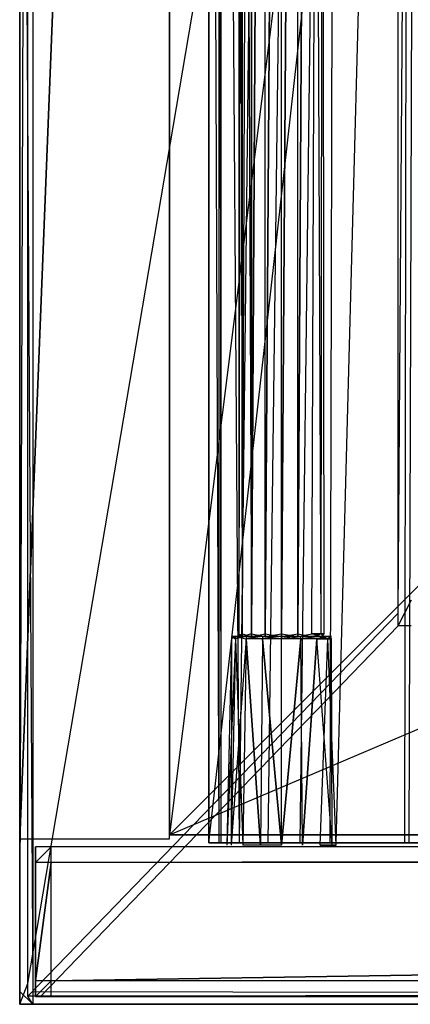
# Model space of a CAD drawing. Extents: x -1 to 0, y -0.5 to 0.
# Tile 1 of 19: x -1 to -0.95, y -0.5 to -0.38. Entities that reach past the tile are written whole.
import ezdxf

# ---------------------------------------------------------------- set-up
doc = ezdxf.new("R2010")
doc.units = 0
for name, color, linetype in [('L0_FRONT_LEGATO_S2S2_X_3400__Y_', 7, 'CONTINUOUS'), ('L10_KORPUS_LEGATO_BO_X_9620__Y_', 7, 'CONTINUOUS'), ('L12_KORPUS_LEGATO_3_N_B10700___', 7, 'CONTINUOUS'), ('L17_PLATTE_LEGATO_N_B10700__0__', 7, 'CONTINUOUS'), ('L1_DRAWERBOX_LEGATO_REL_7_X_139', 7, 'CONTINUOUS'), ('L3_DRAWERBOX_LEGATO_REL_5_X_365', 7, 'CONTINUOUS'), ('L9_KORPUS_LEGATO_SE_X_190__Y_47', 7, 'CONTINUOUS')]:
    doc.layers.add(name, color=color, linetype=linetype)

msp = doc.modelspace()

# ---------------------------------------------------------------- linework, layer by layer
at = {"layer": 'L0_FRONT_LEGATO_S2S2_X_3400__Y_', "color": 8}
for points, invisible_edges in [([(-0.998, -0.482, 0.34), (-0.996, -0.48, 0.34), (-0.998, -0.48, 0.34), (-0.998, -0.482, 0.34)], 13), ([(-0.996, -0.48, 0.34), (-0.998, -0.482, 0.34), (-0.996, -0.482, 0.34), (-0.996, -0.48, 0.34)], 14), ([(-0.996, -0.48), (-0.998, -0.482), (-0.998, -0.48), (-0.996, -0.48)], 13), ([(-0.998, -0.482), (-0.996, -0.48), (-0.996, -0.482), (-0.998, -0.482)], 14), ([(-0.998, -0.482, 0.34), (-0.998, -0.48, 0.338), (-0.998, -0.482, 0.338), (-0.998, -0.482, 0.34)], 13), ([(-0.998, -0.48, 0.338), (-0.998, -0.482, 0.34), (-0.998, -0.48, 0.34), (-0.998, -0.48, 0.338)], 14), ([(-0.998, -0.482, 0.338), (-0.998, -0.48, 0.002), (-0.998, -0.482, 0.002), (-0.998, -0.482, 0.338)], 13), ([(-0.998, -0.48, 0.002), (-0.998, -0.482, 0.338), (-0.998, -0.48, 0.338), (-0.998, -0.48, 0.002)], 14), ([(-0.998, -0.48, 0.338), (-0.996, -0.48, 0.002), (-0.998, -0.48, 0.002), (-0.998, -0.48, 0.338)], 13), ([(-0.996, -0.48, 0.002), (-0.998, -0.48, 0.338), (-0.996, -0.48, 0.338), (-0.996, -0.48, 0.002)], 14), ([(-0.998, -0.48, 0.002), (-0.996, -0.48), (-0.998, -0.48), (-0.998, -0.48, 0.002)], 13), ([(-0.996, -0.48), (-0.998, -0.48, 0.002), (-0.996, -0.48, 0.002), (-0.996, -0.48)], 14), ([(-0.998, -0.48, 0.34), (-0.996, -0.48, 0.338), (-0.998, -0.48, 0.338), (-0.998, -0.48, 0.34)], 13), ([(-0.996, -0.48, 0.338), (-0.998, -0.48, 0.34), (-0.996, -0.48, 0.34), (-0.996, -0.48, 0.338)], 14), ([(-0.998, -0.482, 0.002), (-0.998, -0.48), (-0.998, -0.482), (-0.998, -0.482, 0.002)], 13), ([(-0.998, -0.48), (-0.998, -0.482, 0.002), (-0.998, -0.48, 0.002), (-0.998, -0.48)], 14), ([(-0.996, -0.482, 0.34), (-0.004, -0.48, 0.34), (-0.996, -0.48, 0.34), (-0.996, -0.482, 0.34)], 13), ([(-0.004, -0.48, 0.34), (-0.996, -0.482, 0.34), (-0.004, -0.482, 0.34), (-0.004, -0.48, 0.34)], 14), ([(-0.004, -0.48), (-0.996, -0.482), (-0.996, -0.48), (-0.004, -0.48)], 13), ([(-0.996, -0.482), (-0.004, -0.48), (-0.004, -0.482), (-0.996, -0.482)], 14), ([(-0.996, -0.48, 0.338), (-0.004, -0.48, 0.002), (-0.996, -0.48, 0.002), (-0.996, -0.48, 0.338)], 13), ([(-0.004, -0.48, 0.002), (-0.996, -0.48, 0.338), (-0.004, -0.48, 0.338), (-0.004, -0.48, 0.002)], 14), ([(-0.996, -0.48, 0.34), (-0.004, -0.48, 0.338), (-0.996, -0.48, 0.338), (-0.996, -0.48, 0.34)], 13), ([(-0.004, -0.48, 0.338), (-0.996, -0.48, 0.34), (-0.004, -0.48, 0.34), (-0.004, -0.48, 0.338)], 14), ([(-0.996, -0.48, 0.002), (-0.004, -0.48), (-0.996, -0.48), (-0.996, -0.48, 0.002)], 13), ([(-0.004, -0.48), (-0.996, -0.48, 0.002), (-0.004, -0.48, 0.002), (-0.004, -0.48)], 14), ([(-0.998, -0.497, 0.338), (-0.998, -0.482, 0.002), (-0.998, -0.497, 0.002), (-0.998, -0.497, 0.338)], 13), ([(-0.998, -0.482, 0.002), (-0.998, -0.497, 0.338), (-0.998, -0.482, 0.338), (-0.998, -0.482, 0.002)], 14), ([(-0.998, -0.497, 0.002), (-0.998, -0.482), (-0.998, -0.497), (-0.998, -0.497, 0.002)], 13), ([(-0.998, -0.482), (-0.998, -0.497, 0.002), (-0.998, -0.482, 0.002), (-0.998, -0.482)], 14), ([(-0.996, -0.482), (-0.998, -0.497), (-0.998, -0.482), (-0.996, -0.482)], 13), ([(-0.998, -0.497), (-0.996, -0.482), (-0.996, -0.497), (-0.998, -0.497)], 14), ([(-0.998, -0.497, 0.34), (-0.996, -0.482, 0.34), (-0.998, -0.482, 0.34), (-0.998, -0.497, 0.34)], 13), ([(-0.996, -0.482, 0.34), (-0.998, -0.497, 0.34), (-0.996, -0.497, 0.34), (-0.996, -0.482, 0.34)], 14), ([(-0.998, -0.497, 0.34), (-0.998, -0.482, 0.338), (-0.998, -0.497, 0.338), (-0.998, -0.497, 0.34)], 13), ([(-0.998, -0.482, 0.338), (-0.998, -0.497, 0.34), (-0.998, -0.482, 0.34), (-0.998, -0.482, 0.338)], 14), ([(-0.004, -0.482), (-0.996, -0.497), (-0.996, -0.482), (-0.004, -0.482)], 13), ([(-0.996, -0.497), (-0.004, -0.482), (-0.004, -0.497), (-0.996, -0.497)], 14), ([(-0.996, -0.497, 0.34), (-0.004, -0.482, 0.34), (-0.996, -0.482, 0.34), (-0.996, -0.497, 0.34)], 13), ([(-0.004, -0.482, 0.34), (-0.996, -0.497, 0.34), (-0.004, -0.497, 0.34), (-0.004, -0.482, 0.34)], 14), ([(-0.998, -0.499, 0.338), (-0.998, -0.497, 0.002), (-0.998, -0.499, 0.002), (-0.998, -0.499, 0.338)], 13), ([(-0.998, -0.497, 0.002), (-0.998, -0.499, 0.338), (-0.998, -0.497, 0.338), (-0.998, -0.497, 0.002)], 14), ([(-0.998, -0.499, 0.34), (-0.996, -0.497, 0.34), (-0.998, -0.497, 0.34), (-0.998, -0.499, 0.34)], 13), ([(-0.996, -0.497, 0.34), (-0.998, -0.499, 0.34), (-0.996, -0.499, 0.34), (-0.996, -0.497, 0.34)], 14), ([(-0.996, -0.497), (-0.998, -0.499), (-0.998, -0.497), (-0.996, -0.497)], 13), ([(-0.998, -0.499), (-0.996, -0.497), (-0.996, -0.499), (-0.998, -0.499)], 14), ([(-0.998, -0.499, 0.34), (-0.998, -0.497, 0.338), (-0.998, -0.499, 0.338), (-0.998, -0.499, 0.34)], 13), ([(-0.998, -0.497, 0.338), (-0.998, -0.499, 0.34), (-0.998, -0.497, 0.34), (-0.998, -0.497, 0.338)], 14), ([(-0.998, -0.499, 0.002), (-0.998, -0.497), (-0.998, -0.499), (-0.998, -0.499, 0.002)], 13), ([(-0.998, -0.497), (-0.998, -0.499, 0.002), (-0.998, -0.497, 0.002), (-0.998, -0.497)], 14), ([(-0.004, -0.497), (-0.996, -0.499), (-0.996, -0.497), (-0.004, -0.497)], 13), ([(-0.996, -0.499), (-0.004, -0.497), (-0.004, -0.499), (-0.996, -0.499)], 14), ([(-0.996, -0.499, 0.34), (-0.004, -0.497, 0.34), (-0.996, -0.497, 0.34), (-0.996, -0.499, 0.34)], 13), ([(-0.004, -0.497, 0.34), (-0.996, -0.499, 0.34), (-0.004, -0.499, 0.34), (-0.004, -0.497, 0.34)], 14), ([(-0.996, -0.499, 0.002), (-0.998, -0.499, 0.338), (-0.998, -0.499, 0.002), (-0.996, -0.499, 0.002)], 13), ([(-0.998, -0.499, 0.338), (-0.996, -0.499, 0.002), (-0.996, -0.499, 0.338), (-0.998, -0.499, 0.338)], 14), ([(-0.996, -0.499), (-0.998, -0.499, 0.002), (-0.998, -0.499), (-0.996, -0.499)], 13), ([(-0.998, -0.499, 0.002), (-0.996, -0.499), (-0.996, -0.499, 0.002), (-0.998, -0.499, 0.002)], 14), ([(-0.996, -0.499, 0.338), (-0.998, -0.499, 0.34), (-0.998, -0.499, 0.338), (-0.996, -0.499, 0.338)], 13), ([(-0.998, -0.499, 0.34), (-0.996, -0.499, 0.338), (-0.996, -0.499, 0.34), (-0.998, -0.499, 0.34)], 14), ([(-0.004, -0.499, 0.002), (-0.996, -0.499, 0.338), (-0.996, -0.499, 0.002), (-0.004, -0.499, 0.002)], 13), ([(-0.996, -0.499, 0.338), (-0.004, -0.499, 0.002), (-0.004, -0.499, 0.338), (-0.996, -0.499, 0.338)], 14), ([(-0.004, -0.499), (-0.996, -0.499, 0.002), (-0.996, -0.499), (-0.004, -0.499)], 13), ([(-0.996, -0.499, 0.002), (-0.004, -0.499), (-0.004, -0.499, 0.002), (-0.996, -0.499, 0.002)], 14), ([(-0.004, -0.499, 0.338), (-0.996, -0.499, 0.34), (-0.996, -0.499, 0.338), (-0.004, -0.499, 0.338)], 13), ([(-0.996, -0.499, 0.34), (-0.004, -0.499, 0.338), (-0.004, -0.499, 0.34), (-0.996, -0.499, 0.34)], 14)]:
    msp.add_3dface(points, dxfattribs=dict(at, invisible_edges=invisible_edges))
at = {"layer": 'L10_KORPUS_LEGATO_BO_X_9620__Y_', "color": 8}
for points, invisible_edges in [([(-0.981, -0.4785, 0.02), (-0.981, -0.069, 0.001), (-0.981, -0.4785, 0.001), (-0.981, -0.4785, 0.02)], 13), ([(-0.981, -0.069, 0.001), (-0.981, -0.4785, 0.02), (-0.981, -0.069, 0.02), (-0.981, -0.069, 0.001)], 14), ([(-0.019, -0.4785, 0.02), (-0.981, -0.069, 0.02), (-0.981, -0.4785, 0.02), (-0.019, -0.4785, 0.02)], 13), ([(-0.981, -0.069, 0.02), (-0.019, -0.4785, 0.02), (-0.019, -0.069, 0.02), (-0.981, -0.069, 0.02)], 14), ([(-0.019, -0.069, 0.001), (-0.981, -0.4785, 0.001), (-0.981, -0.069, 0.001), (-0.019, -0.069, 0.001)], 13), ([(-0.981, -0.4785, 0.001), (-0.019, -0.069, 0.001), (-0.019, -0.4785, 0.001), (-0.981, -0.4785, 0.001)], 14), ([(-0.019, -0.4785, 0.02), (-0.981, -0.4785, 0.001), (-0.019, -0.4785, 0.001), (-0.019, -0.4785, 0.02)], 13), ([(-0.981, -0.4785, 0.001), (-0.019, -0.4785, 0.02), (-0.981, -0.4785, 0.02), (-0.981, -0.4785, 0.001)], 14)]:
    msp.add_3dface(points, dxfattribs=dict(at, invisible_edges=invisible_edges))
at = {"layer": 'L12_KORPUS_LEGATO_3_N_B10700___', "color": 8}
for points, invisible_edges in [([(-0.921, 0, 0.313), (-0.981, -0.4785, 0.313), (-0.981, 0, 0.313), (-0.921, 0, 0.313)], 10), ([(-0.981, -0.4785, 0.313), (-0.921, 0, 0.313), (-0.921, -0.4185, 0.313), (-0.981, -0.4785, 0.313)], 13), ([(-0.981, -0.4785, 0.332), (-0.981, 0, 0.313), (-0.981, -0.4785, 0.313), (-0.981, -0.4785, 0.332)], 13), ([(-0.981, 0, 0.313), (-0.981, -0.4785, 0.332), (-0.981, 0, 0.332), (-0.981, 0, 0.313)], 14), ([(-0.921, -0.4185, 0.332), (-0.981, 0, 0.332), (-0.981, -0.4785, 0.332), (-0.921, -0.4185, 0.332)], 13), ([(-0.981, 0, 0.332), (-0.921, -0.4185, 0.332), (-0.921, 0, 0.332), (-0.981, 0, 0.332)], 14), ([(-0.981, -0.4785, 0.313), (-0.921, -0.4185, 0.313), (-0.019, -0.4785, 0.313), (-0.981, -0.4785, 0.313)], 10), ([(-0.019, -0.4785, 0.332), (-0.921, -0.4185, 0.332), (-0.981, -0.4785, 0.332), (-0.019, -0.4785, 0.332)], 13), ([(-0.019, -0.4785, 0.332), (-0.981, -0.4785, 0.313), (-0.019, -0.4785, 0.313), (-0.019, -0.4785, 0.332)], 13), ([(-0.981, -0.4785, 0.313), (-0.019, -0.4785, 0.332), (-0.981, -0.4785, 0.332), (-0.981, -0.4785, 0.313)], 14)]:
    msp.add_3dface(points, dxfattribs=dict(at, invisible_edges=invisible_edges))
at = {"layer": 'L17_PLATTE_LEGATO_N_B10700__0__', "color": 8}
for points, invisible_edges in [([(-1, -0.498375, 0.38), (-1, -0.220523, 0.378361), (-1, -0.498375, 0.378361), (-1, -0.498375, 0.38)], 13), ([(-1, -0.220523, 0.378361), (-1, -0.498375, 0.38), (-1, -0.220523, 0.38), (-1, -0.220523, 0.378361)], 14), ([(-1, -0.498375, 0.374378), (-1, -0.220523, 0.3732), (-1, -0.498375, 0.3732), (-1, -0.498375, 0.374378)], 13), ([(-1, -0.220523, 0.3732), (-1, -0.498375, 0.374378), (-1, -0.220523, 0.374378), (-1, -0.220523, 0.3732)], 14), ([(-0.998987, -0.220523, 0.372564), (-1, -0.498375, 0.3732), (-1, -0.220523, 0.3732), (-0.998987, -0.220523, 0.372564)], 13), ([(-1, -0.498375, 0.3732), (-0.998987, -0.220523, 0.372564), (-0.998987, -0.497362, 0.372564), (-1, -0.498375, 0.3732)], 14), ([(-0.998322, -0.498375, 0.38), (-1, -0.220523, 0.38), (-1, -0.498375, 0.38), (-0.998322, -0.498375, 0.38)], 13), ([(-1, -0.220523, 0.38), (-0.998322, -0.498375, 0.38), (-0.998322, -0.220523, 0.38), (-1, -0.220523, 0.38)], 14), ([(-1, -0.498375, 0.378361), (-1, -0.220523, 0.374378), (-1, -0.498375, 0.374378), (-1, -0.498375, 0.378361)], 13), ([(-1, -0.220523, 0.374378), (-1, -0.498375, 0.378361), (-1, -0.220523, 0.378361), (-1, -0.220523, 0.374378)], 14), ([(-0.951959, -0.220523, 0.343069), (-0.998987, -0.497362, 0.372564), (-0.998987, -0.220523, 0.372564), (-0.951959, -0.220523, 0.343069)], 13), ([(-0.998987, -0.497362, 0.372564), (-0.951959, -0.220523, 0.343069), (-0.951959, -0.450334, 0.343069), (-0.998987, -0.497362, 0.372564)], 14), ([(-0.00192, -0.498375, 0.38), (-0.998322, -0.220523, 0.38), (-0.998322, -0.498375, 0.38), (-0.00192, -0.498375, 0.38)], 13), ([(-0.998322, -0.220523, 0.38), (-0.00192, -0.498375, 0.38), (-0.351515, -0.297271, 0.38), (-0.998322, -0.220523, 0.38)], 10), ([(-0.950256, -0.220523, 0.342), (-0.951959, -0.450334, 0.343069), (-0.951959, -0.220523, 0.343069), (-0.950256, -0.220523, 0.342)], 13), ([(-0.951959, -0.450334, 0.343069), (-0.950256, -0.220523, 0.342), (-0.950256, -0.448631, 0.342), (-0.951959, -0.450334, 0.343069)], 14), ([(-0.950256, -0.448631, 0.342), (-0.951959, -0.451959, 0.343069), (-0.951959, -0.450334, 0.343069), (-0.950256, -0.448631, 0.342)], 13), ([(-0.951959, -0.451959, 0.343069), (-0.950256, -0.448631, 0.342), (-0.950256, -0.450256, 0.342), (-0.951959, -0.451959, 0.343069)], 14), ([(-0.951959, -0.450334, 0.343069), (-0.998987, -0.498987, 0.372564), (-0.998987, -0.497362, 0.372564), (-0.951959, -0.450334, 0.343069)], 13), ([(-0.998987, -0.498987, 0.372564), (-0.951959, -0.450334, 0.343069), (-0.951959, -0.451959, 0.343069), (-0.998987, -0.498987, 0.372564)], 14), ([(-0.950256, -0.450256, 0.342), (-0.950281, -0.451959, 0.343069), (-0.951959, -0.451959, 0.343069), (-0.950256, -0.450256, 0.342)], 13), ([(-0.951959, -0.451959, 0.343069), (-0.997308, -0.498987, 0.372564), (-0.998987, -0.498987, 0.372564), (-0.951959, -0.451959, 0.343069)], 13), ([(-0.997308, -0.498987, 0.372564), (-0.951959, -0.451959, 0.343069), (-0.950281, -0.451959, 0.343069), (-0.997308, -0.498987, 0.372564)], 14), ([(-0.950281, -0.451959, 0.343069), (-0.002933, -0.498987, 0.372564), (-0.997308, -0.498987, 0.372564), (-0.950281, -0.451959, 0.343069)], 13), ([(-0.998987, -0.497362, 0.372564), (-1, -0.5, 0.3732), (-1, -0.498375, 0.3732), (-0.998987, -0.497362, 0.372564)], 13), ([(-1, -0.5, 0.3732), (-0.998987, -0.497362, 0.372564), (-0.998987, -0.498987, 0.372564), (-1, -0.5, 0.3732)], 14), ([(-0.998322, -0.5, 0.38), (-1, -0.498375, 0.38), (-1, -0.5, 0.38), (-0.998322, -0.5, 0.38)], 13), ([(-1, -0.498375, 0.38), (-0.998322, -0.5, 0.38), (-0.998322, -0.498375, 0.38), (-1, -0.498375, 0.38)], 14), ([(-1, -0.5, 0.38), (-1, -0.498375, 0.378361), (-1, -0.5, 0.378361), (-1, -0.5, 0.38)], 13), ([(-1, -0.498375, 0.378361), (-1, -0.5, 0.38), (-1, -0.498375, 0.38), (-1, -0.498375, 0.378361)], 14), ([(-1, -0.5, 0.378361), (-1, -0.498375, 0.374378), (-1, -0.5, 0.374378), (-1, -0.5, 0.378361)], 13), ([(-1, -0.498375, 0.374378), (-1, -0.5, 0.378361), (-1, -0.498375, 0.378361), (-1, -0.498375, 0.374378)], 14), ([(-1, -0.5, 0.374378), (-1, -0.498375, 0.3732), (-1, -0.5, 0.3732), (-1, -0.5, 0.374378)], 13), ([(-1, -0.498375, 0.3732), (-1, -0.5, 0.374378), (-1, -0.498375, 0.374378), (-1, -0.498375, 0.3732)], 14), ([(-0.00192, -0.5, 0.38), (-0.998322, -0.498375, 0.38), (-0.998322, -0.5, 0.38), (-0.00192, -0.5, 0.38)], 13), ([(-0.998322, -0.498375, 0.38), (-0.00192, -0.5, 0.38), (-0.00192, -0.498375, 0.38), (-0.998322, -0.498375, 0.38)], 14), ([(-0.998987, -0.498987, 0.372564), (-0.998322, -0.5, 0.3732), (-1, -0.5, 0.3732), (-0.998987, -0.498987, 0.372564)], 13), ([(-0.998322, -0.5, 0.378361), (-1, -0.5, 0.374378), (-0.998322, -0.5, 0.374378), (-0.998322, -0.5, 0.378361)], 13), ([(-1, -0.5, 0.374378), (-0.998322, -0.5, 0.378361), (-1, -0.5, 0.378361), (-1, -0.5, 0.374378)], 14), ([(-0.998322, -0.5, 0.374378), (-1, -0.5, 0.3732), (-0.998322, -0.5, 0.3732), (-0.998322, -0.5, 0.374378)], 13), ([(-1, -0.5, 0.3732), (-0.998322, -0.5, 0.374378), (-1, -0.5, 0.374378), (-1, -0.5, 0.3732)], 14), ([(-0.998322, -0.5, 0.38), (-1, -0.5, 0.378361), (-0.998322, -0.5, 0.378361), (-0.998322, -0.5, 0.38)], 13), ([(-1, -0.5, 0.378361), (-0.998322, -0.5, 0.38), (-1, -0.5, 0.38), (-1, -0.5, 0.378361)], 14), ([(-0.998322, -0.5, 0.3732), (-0.998987, -0.498987, 0.372564), (-0.997308, -0.498987, 0.372564), (-0.998322, -0.5, 0.3732)], 14), ([(-0.997308, -0.498987, 0.372564), (-0.00192, -0.5, 0.3732), (-0.998322, -0.5, 0.3732), (-0.997308, -0.498987, 0.372564)], 13), ([(-0.00192, -0.5, 0.378361), (-0.998322, -0.5, 0.374378), (-0.00192, -0.5, 0.374378), (-0.00192, -0.5, 0.378361)], 13), ([(-0.998322, -0.5, 0.374378), (-0.00192, -0.5, 0.378361), (-0.998322, -0.5, 0.378361), (-0.998322, -0.5, 0.374378)], 14), ([(-0.00192, -0.5, 0.38), (-0.998322, -0.5, 0.378361), (-0.00192, -0.5, 0.378361), (-0.00192, -0.5, 0.38)], 13), ([(-0.998322, -0.5, 0.378361), (-0.00192, -0.5, 0.38), (-0.998322, -0.5, 0.38), (-0.998322, -0.5, 0.378361)], 14), ([(-0.00192, -0.5, 0.374378), (-0.998322, -0.5, 0.3732), (-0.00192, -0.5, 0.3732), (-0.00192, -0.5, 0.374378)], 13), ([(-0.998322, -0.5, 0.3732), (-0.00192, -0.5, 0.374378), (-0.998322, -0.5, 0.374378), (-0.998322, -0.5, 0.3732)], 14), ([(-0.00192, -0.5, 0.3732), (-0.997308, -0.498987, 0.372564), (-0.002933, -0.498987, 0.372564), (-0.00192, -0.5, 0.3732)], 14)]:
    msp.add_3dface(points, dxfattribs=dict(at, invisible_edges=invisible_edges))
at = {"layer": 'L1_DRAWERBOX_LEGATO_REL_7_X_139', "color": 8}
for points, invisible_edges in [([(-0.971757, -0.452987, 0.168674), (-0.972169, -0.143025, 0.1666), (-0.972169, -0.452987, 0.1666), (-0.971757, -0.452987, 0.168674)], 13), ([(-0.972169, -0.143025, 0.1666), (-0.971757, -0.452987, 0.168674), (-0.971757, -0.143025, 0.168674), (-0.972169, -0.143025, 0.1666)], 14), ([(-0.972169, -0.452987, 0.1666), (-0.971757, -0.143025, 0.164526), (-0.971757, -0.452987, 0.164526), (-0.972169, -0.452987, 0.1666)], 13), ([(-0.971757, -0.143025, 0.164526), (-0.972169, -0.452987, 0.1666), (-0.972169, -0.143025, 0.1666), (-0.971757, -0.143025, 0.164526)], 14), ([(-0.970582, -0.452987, 0.170432), (-0.971757, -0.143025, 0.168674), (-0.971757, -0.452987, 0.168674), (-0.970582, -0.452987, 0.170432)], 13), ([(-0.971757, -0.143025, 0.168674), (-0.970582, -0.452987, 0.170432), (-0.970582, -0.143025, 0.170432), (-0.971757, -0.143025, 0.168674)], 14), ([(-0.971757, -0.452987, 0.164526), (-0.970582, -0.143025, 0.162768), (-0.970582, -0.452987, 0.162768), (-0.971757, -0.452987, 0.164526)], 13), ([(-0.970582, -0.143025, 0.162768), (-0.971757, -0.452987, 0.164526), (-0.971757, -0.143025, 0.164526), (-0.970582, -0.143025, 0.162768)], 14), ([(-0.970582, -0.452987, 0.170432), (-0.968824, -0.143025, 0.171607), (-0.970582, -0.143025, 0.170432), (-0.970582, -0.452987, 0.170432)], 13), ([(-0.968824, -0.143025, 0.171607), (-0.970582, -0.452987, 0.170432), (-0.968824, -0.452987, 0.171607), (-0.968824, -0.143025, 0.171607)], 14), ([(-0.968824, -0.143025, 0.161593), (-0.970582, -0.452987, 0.162768), (-0.970582, -0.143025, 0.162768), (-0.968824, -0.143025, 0.161593)], 13), ([(-0.970582, -0.452987, 0.162768), (-0.968824, -0.143025, 0.161593), (-0.968824, -0.452987, 0.161593), (-0.970582, -0.452987, 0.162768)], 14), ([(-0.968824, -0.452987, 0.171607), (-0.96675, -0.143025, 0.172019), (-0.968824, -0.143025, 0.171607), (-0.968824, -0.452987, 0.171607)], 13), ([(-0.96675, -0.143025, 0.172019), (-0.968824, -0.452987, 0.171607), (-0.96675, -0.452987, 0.172019), (-0.96675, -0.143025, 0.172019)], 14), ([(-0.96675, -0.143025, 0.161181), (-0.968824, -0.452987, 0.161593), (-0.968824, -0.143025, 0.161593), (-0.96675, -0.143025, 0.161181)], 13), ([(-0.968824, -0.452987, 0.161593), (-0.96675, -0.143025, 0.161181), (-0.96675, -0.452987, 0.161181), (-0.968824, -0.452987, 0.161593)], 14), ([(-0.964676, -0.143025, 0.161593), (-0.96675, -0.452987, 0.161181), (-0.96675, -0.143025, 0.161181), (-0.964676, -0.143025, 0.161593)], 13), ([(-0.96675, -0.452987, 0.161181), (-0.964676, -0.143025, 0.161593), (-0.964676, -0.452987, 0.161593), (-0.96675, -0.452987, 0.161181)], 14), ([(-0.96675, -0.452987, 0.172019), (-0.964676, -0.143025, 0.171607), (-0.96675, -0.143025, 0.172019), (-0.96675, -0.452987, 0.172019)], 13), ([(-0.964676, -0.143025, 0.171607), (-0.96675, -0.452987, 0.172019), (-0.964676, -0.452987, 0.171607), (-0.964676, -0.143025, 0.171607)], 14), ([(-0.962918, -0.143025, 0.162768), (-0.964676, -0.452987, 0.161593), (-0.964676, -0.143025, 0.161593), (-0.962918, -0.143025, 0.162768)], 13), ([(-0.964676, -0.452987, 0.161593), (-0.962918, -0.143025, 0.162768), (-0.962918, -0.452987, 0.162768), (-0.964676, -0.452987, 0.161593)], 14), ([(-0.964676, -0.452987, 0.171607), (-0.962918, -0.143025, 0.170432), (-0.964676, -0.143025, 0.171607), (-0.964676, -0.452987, 0.171607)], 13), ([(-0.962918, -0.143025, 0.170432), (-0.964676, -0.452987, 0.171607), (-0.962918, -0.452987, 0.170432), (-0.962918, -0.143025, 0.170432)], 14), ([(-0.962918, -0.143025, 0.162768), (-0.961743, -0.452987, 0.164526), (-0.962918, -0.452987, 0.162768), (-0.962918, -0.143025, 0.162768)], 13), ([(-0.961743, -0.452987, 0.164526), (-0.962918, -0.143025, 0.162768), (-0.961743, -0.143025, 0.164526), (-0.961743, -0.452987, 0.164526)], 14), ([(-0.961743, -0.143025, 0.168674), (-0.962918, -0.452987, 0.170432), (-0.961743, -0.452987, 0.168674), (-0.961743, -0.143025, 0.168674)], 13), ([(-0.962918, -0.452987, 0.170432), (-0.961743, -0.143025, 0.168674), (-0.962918, -0.143025, 0.170432), (-0.962918, -0.452987, 0.170432)], 14), ([(-0.961743, -0.143025, 0.164526), (-0.961331, -0.452987, 0.1666), (-0.961743, -0.452987, 0.164526), (-0.961743, -0.143025, 0.164526)], 13), ([(-0.961331, -0.452987, 0.1666), (-0.961743, -0.143025, 0.164526), (-0.961331, -0.143025, 0.1666), (-0.961331, -0.452987, 0.1666)], 14), ([(-0.961331, -0.143025, 0.1666), (-0.961743, -0.452987, 0.168674), (-0.961331, -0.452987, 0.1666), (-0.961331, -0.143025, 0.1666)], 13), ([(-0.961743, -0.452987, 0.168674), (-0.961331, -0.143025, 0.1666), (-0.961743, -0.143025, 0.168674), (-0.961743, -0.452987, 0.168674)], 14), ([(-0.973159, -0.4798, 0.169255), (-0.973103, -0.453606, 0.1666), (-0.973687, -0.4798, 0.1666), (-0.973159, -0.4798, 0.169255)], 13), ([(-0.973687, -0.4798, 0.1666), (-0.97262, -0.453606, 0.164169), (-0.973159, -0.4798, 0.163945), (-0.973687, -0.4798, 0.1666)], 13), ([(-0.97262, -0.453606, 0.164169), (-0.973687, -0.4798, 0.1666), (-0.973103, -0.453606, 0.1666), (-0.97262, -0.453606, 0.164169)], 14), ([(-0.973103, -0.453606, 0.1666), (-0.973159, -0.4798, 0.169255), (-0.97262, -0.453606, 0.169031), (-0.973103, -0.453606, 0.1666)], 14), ([(-0.971655, -0.4798, 0.171505), (-0.97262, -0.453606, 0.169031), (-0.973159, -0.4798, 0.169255), (-0.971655, -0.4798, 0.171505)], 13), ([(-0.973159, -0.4798, 0.163945), (-0.971242, -0.453606, 0.162107), (-0.971655, -0.4798, 0.161695), (-0.973159, -0.4798, 0.163945)], 13), ([(-0.971242, -0.453606, 0.162107), (-0.973159, -0.4798, 0.163945), (-0.97262, -0.453606, 0.164169), (-0.971242, -0.453606, 0.162107)], 14), ([(-0.973103, -0.453606, 0.1666), (-0.972613, -0.4533, 0.164171), (-0.97262, -0.453606, 0.164169), (-0.973103, -0.453606, 0.1666)], 13), ([(-0.972613, -0.4533, 0.164171), (-0.973103, -0.453606, 0.1666), (-0.973097, -0.4533, 0.1666), (-0.972613, -0.4533, 0.164171)], 14), ([(-0.97262, -0.453606, 0.169031), (-0.973097, -0.4533, 0.1666), (-0.973103, -0.453606, 0.1666), (-0.97262, -0.453606, 0.169031)], 13), ([(-0.973097, -0.4533, 0.1666), (-0.971757, -0.4533, 0.164526), (-0.972613, -0.4533, 0.164171), (-0.973097, -0.4533, 0.1666)], 13), ([(-0.971757, -0.4533, 0.164526), (-0.973097, -0.4533, 0.1666), (-0.972169, -0.4533, 0.1666), (-0.971757, -0.4533, 0.164526)], 14), ([(-0.972613, -0.4533, 0.169029), (-0.972169, -0.4533, 0.1666), (-0.973097, -0.4533, 0.1666), (-0.972613, -0.4533, 0.169029)], 13), ([(-0.973097, -0.4533, 0.1666), (-0.97262, -0.453606, 0.169031), (-0.972613, -0.4533, 0.169029), (-0.973097, -0.4533, 0.1666)], 14), ([(-0.97262, -0.453606, 0.164169), (-0.971238, -0.4533, 0.162112), (-0.971242, -0.453606, 0.162107), (-0.97262, -0.453606, 0.164169)], 13), ([(-0.971238, -0.4533, 0.162112), (-0.97262, -0.453606, 0.164169), (-0.972613, -0.4533, 0.164171), (-0.971238, -0.4533, 0.162112)], 14), ([(-0.971242, -0.453606, 0.171093), (-0.972613, -0.4533, 0.169029), (-0.97262, -0.453606, 0.169031), (-0.971242, -0.453606, 0.171093)], 13), ([(-0.97262, -0.453606, 0.169031), (-0.971655, -0.4798, 0.171505), (-0.971242, -0.453606, 0.171093), (-0.97262, -0.453606, 0.169031)], 14), ([(-0.972613, -0.4533, 0.169029), (-0.970582, -0.4533, 0.170432), (-0.971757, -0.4533, 0.168674), (-0.972613, -0.4533, 0.169029)], 13), ([(-0.970582, -0.4533, 0.170432), (-0.972613, -0.4533, 0.169029), (-0.971238, -0.4533, 0.171088), (-0.970582, -0.4533, 0.170432)], 14), ([(-0.972613, -0.4533, 0.164171), (-0.970582, -0.4533, 0.162768), (-0.971238, -0.4533, 0.162112), (-0.972613, -0.4533, 0.164171)], 13), ([(-0.970582, -0.4533, 0.162768), (-0.972613, -0.4533, 0.164171), (-0.971757, -0.4533, 0.164526), (-0.970582, -0.4533, 0.162768)], 14), ([(-0.972169, -0.4533, 0.1666), (-0.972613, -0.4533, 0.169029), (-0.971757, -0.4533, 0.168674), (-0.972169, -0.4533, 0.1666)], 14), ([(-0.972613, -0.4533, 0.169029), (-0.971242, -0.453606, 0.171093), (-0.971238, -0.4533, 0.171088), (-0.972613, -0.4533, 0.169029)], 14), ([(-0.972169, -0.4533, 0.1666), (-0.971757, -0.452987, 0.164526), (-0.971757, -0.4533, 0.164526), (-0.972169, -0.4533, 0.1666)], 13), ([(-0.971757, -0.452987, 0.164526), (-0.972169, -0.4533, 0.1666), (-0.972169, -0.452987, 0.1666), (-0.971757, -0.452987, 0.164526)], 14), ([(-0.971757, -0.4533, 0.168674), (-0.972169, -0.452987, 0.1666), (-0.972169, -0.4533, 0.1666), (-0.971757, -0.4533, 0.168674)], 13), ([(-0.972169, -0.452987, 0.1666), (-0.971757, -0.4533, 0.168674), (-0.971757, -0.452987, 0.168674), (-0.972169, -0.452987, 0.1666)], 14), ([(-0.971757, -0.4533, 0.164526), (-0.970582, -0.452987, 0.162768), (-0.970582, -0.4533, 0.162768), (-0.971757, -0.4533, 0.164526)], 13), ([(-0.970582, -0.452987, 0.162768), (-0.971757, -0.4533, 0.164526), (-0.971757, -0.452987, 0.164526), (-0.970582, -0.452987, 0.162768)], 14), ([(-0.970582, -0.4533, 0.170432), (-0.971757, -0.452987, 0.168674), (-0.971757, -0.4533, 0.168674), (-0.970582, -0.4533, 0.170432)], 13), ([(-0.971757, -0.452987, 0.168674), (-0.970582, -0.4533, 0.170432), (-0.970582, -0.452987, 0.170432), (-0.971757, -0.452987, 0.168674)], 14), ([(-0.969405, -0.4798, 0.173009), (-0.971242, -0.453606, 0.171093), (-0.971655, -0.4798, 0.171505), (-0.969405, -0.4798, 0.173009)], 13), ([(-0.971242, -0.453606, 0.162107), (-0.969405, -0.4798, 0.160191), (-0.971655, -0.4798, 0.161695), (-0.971242, -0.453606, 0.162107)], 13), ([(-0.971238, -0.4533, 0.162112), (-0.969181, -0.453606, 0.16073), (-0.971242, -0.453606, 0.162107), (-0.971238, -0.4533, 0.162112)], 13), ([(-0.969181, -0.453606, 0.17247), (-0.971238, -0.4533, 0.171088), (-0.971242, -0.453606, 0.171093), (-0.969181, -0.453606, 0.17247)], 13), ([(-0.971242, -0.453606, 0.171093), (-0.969405, -0.4798, 0.173009), (-0.969181, -0.453606, 0.17247), (-0.971242, -0.453606, 0.171093)], 14), ([(-0.969405, -0.4798, 0.160191), (-0.971242, -0.453606, 0.162107), (-0.969181, -0.453606, 0.16073), (-0.969405, -0.4798, 0.160191)], 14), ([(-0.971238, -0.4533, 0.171088), (-0.968824, -0.4533, 0.171607), (-0.970582, -0.4533, 0.170432), (-0.971238, -0.4533, 0.171088)], 13), ([(-0.968824, -0.4533, 0.171607), (-0.971238, -0.4533, 0.171088), (-0.969179, -0.4533, 0.172464), (-0.968824, -0.4533, 0.171607)], 14), ([(-0.971238, -0.4533, 0.162112), (-0.968824, -0.4533, 0.161593), (-0.969179, -0.4533, 0.160736), (-0.971238, -0.4533, 0.162112)], 13), ([(-0.968824, -0.4533, 0.161593), (-0.971238, -0.4533, 0.162112), (-0.970582, -0.4533, 0.162768), (-0.968824, -0.4533, 0.161593)], 14), ([(-0.969181, -0.453606, 0.16073), (-0.971238, -0.4533, 0.162112), (-0.969179, -0.4533, 0.160736), (-0.969181, -0.453606, 0.16073)], 14), ([(-0.971238, -0.4533, 0.171088), (-0.969181, -0.453606, 0.17247), (-0.969179, -0.4533, 0.172464), (-0.971238, -0.4533, 0.171088)], 14), ([(-0.968824, -0.452987, 0.161593), (-0.970582, -0.4533, 0.162768), (-0.970582, -0.452987, 0.162768), (-0.968824, -0.452987, 0.161593)], 13), ([(-0.970582, -0.4533, 0.162768), (-0.968824, -0.452987, 0.161593), (-0.968824, -0.4533, 0.161593), (-0.970582, -0.4533, 0.162768)], 14), ([(-0.968824, -0.4533, 0.171607), (-0.970582, -0.452987, 0.170432), (-0.970582, -0.4533, 0.170432), (-0.968824, -0.4533, 0.171607)], 13), ([(-0.970582, -0.452987, 0.170432), (-0.968824, -0.4533, 0.171607), (-0.968824, -0.452987, 0.171607), (-0.970582, -0.452987, 0.170432)], 14), ([(-0.969181, -0.453606, 0.16073), (-0.96675, -0.4798, 0.159663), (-0.969405, -0.4798, 0.160191), (-0.969181, -0.453606, 0.16073)], 13), ([(-0.96675, -0.4798, 0.173537), (-0.969181, -0.453606, 0.17247), (-0.969405, -0.4798, 0.173009), (-0.96675, -0.4798, 0.173537)], 13), ([(-0.96675, -0.453606, 0.172953), (-0.969179, -0.4533, 0.172464), (-0.969181, -0.453606, 0.17247), (-0.96675, -0.453606, 0.172953)], 13), ([(-0.969179, -0.4533, 0.160736), (-0.96675, -0.453606, 0.160247), (-0.969181, -0.453606, 0.16073), (-0.969179, -0.4533, 0.160736)], 13), ([(-0.96675, -0.4798, 0.159663), (-0.969181, -0.453606, 0.16073), (-0.96675, -0.453606, 0.160247), (-0.96675, -0.4798, 0.159663)], 14), ([(-0.969181, -0.453606, 0.17247), (-0.96675, -0.4798, 0.173537), (-0.96675, -0.453606, 0.172953), (-0.969181, -0.453606, 0.17247)], 14), ([(-0.969179, -0.4533, 0.160736), (-0.96675, -0.4533, 0.161181), (-0.96675, -0.4533, 0.160253), (-0.969179, -0.4533, 0.160736)], 13), ([(-0.96675, -0.4533, 0.161181), (-0.969179, -0.4533, 0.160736), (-0.968824, -0.4533, 0.161593), (-0.96675, -0.4533, 0.161181)], 14), ([(-0.969179, -0.4533, 0.172464), (-0.96675, -0.4533, 0.172019), (-0.968824, -0.4533, 0.171607), (-0.969179, -0.4533, 0.172464)], 13), ([(-0.96675, -0.4533, 0.172019), (-0.969179, -0.4533, 0.172464), (-0.96675, -0.4533, 0.172947), (-0.96675, -0.4533, 0.172019)], 14), ([(-0.969179, -0.4533, 0.172464), (-0.96675, -0.453606, 0.172953), (-0.96675, -0.4533, 0.172947), (-0.969179, -0.4533, 0.172464)], 14), ([(-0.96675, -0.453606, 0.160247), (-0.969179, -0.4533, 0.160736), (-0.96675, -0.4533, 0.160253), (-0.96675, -0.453606, 0.160247)], 14), ([(-0.96675, -0.452987, 0.161181), (-0.968824, -0.4533, 0.161593), (-0.968824, -0.452987, 0.161593), (-0.96675, -0.452987, 0.161181)], 13), ([(-0.968824, -0.4533, 0.161593), (-0.96675, -0.452987, 0.161181), (-0.96675, -0.4533, 0.161181), (-0.968824, -0.4533, 0.161593)], 14), ([(-0.96675, -0.4533, 0.172019), (-0.968824, -0.452987, 0.171607), (-0.968824, -0.4533, 0.171607), (-0.96675, -0.4533, 0.172019)], 13), ([(-0.968824, -0.452987, 0.171607), (-0.96675, -0.4533, 0.172019), (-0.96675, -0.452987, 0.172019), (-0.968824, -0.452987, 0.171607)], 14), ([(-0.964676, -0.4533, 0.171607), (-0.96675, -0.452987, 0.172019), (-0.96675, -0.4533, 0.172019), (-0.964676, -0.4533, 0.171607)], 13), ([(-0.96675, -0.452987, 0.172019), (-0.964676, -0.4533, 0.171607), (-0.964676, -0.452987, 0.171607), (-0.96675, -0.452987, 0.172019)], 14), ([(-0.964676, -0.452987, 0.161593), (-0.96675, -0.4533, 0.161181), (-0.96675, -0.452987, 0.161181), (-0.964676, -0.452987, 0.161593)], 13), ([(-0.96675, -0.4533, 0.161181), (-0.964676, -0.452987, 0.161593), (-0.964676, -0.4533, 0.161593), (-0.96675, -0.4533, 0.161181)], 14), ([(-0.96675, -0.4533, 0.161181), (-0.964321, -0.4533, 0.160736), (-0.96675, -0.4533, 0.160253), (-0.96675, -0.4533, 0.161181)], 13), ([(-0.964321, -0.4533, 0.160736), (-0.96675, -0.4533, 0.161181), (-0.964676, -0.4533, 0.161593), (-0.964321, -0.4533, 0.160736)], 14), ([(-0.96675, -0.4533, 0.172019), (-0.964321, -0.4533, 0.172464), (-0.964676, -0.4533, 0.171607), (-0.96675, -0.4533, 0.172019)], 13), ([(-0.964321, -0.4533, 0.172464), (-0.96675, -0.4533, 0.172019), (-0.96675, -0.4533, 0.172947), (-0.964321, -0.4533, 0.172464)], 14), ([(-0.964318, -0.453606, 0.17247), (-0.96675, -0.4533, 0.172947), (-0.96675, -0.453606, 0.172953), (-0.964318, -0.453606, 0.17247)], 13), ([(-0.96675, -0.4533, 0.172947), (-0.964318, -0.453606, 0.17247), (-0.964321, -0.4533, 0.172464), (-0.96675, -0.4533, 0.172947)], 14), ([(-0.964321, -0.4533, 0.160736), (-0.96675, -0.453606, 0.160247), (-0.96675, -0.4533, 0.160253), (-0.964321, -0.4533, 0.160736)], 13), ([(-0.96675, -0.453606, 0.160247), (-0.964321, -0.4533, 0.160736), (-0.964318, -0.453606, 0.16073), (-0.96675, -0.453606, 0.160247)], 14), ([(-0.964318, -0.453606, 0.16073), (-0.96675, -0.4798, 0.159663), (-0.96675, -0.453606, 0.160247), (-0.964318, -0.453606, 0.16073)], 13), ([(-0.96675, -0.4798, 0.159663), (-0.964318, -0.453606, 0.16073), (-0.964095, -0.4798, 0.160191), (-0.96675, -0.4798, 0.159663)], 14), ([(-0.96675, -0.4798, 0.173537), (-0.964318, -0.453606, 0.17247), (-0.96675, -0.453606, 0.172953), (-0.96675, -0.4798, 0.173537)], 13), ([(-0.964318, -0.453606, 0.17247), (-0.96675, -0.4798, 0.173537), (-0.964095, -0.4798, 0.173009), (-0.964318, -0.453606, 0.17247)], 14), ([(-0.962918, -0.4533, 0.170432), (-0.964676, -0.452987, 0.171607), (-0.964676, -0.4533, 0.171607), (-0.962918, -0.4533, 0.170432)], 13), ([(-0.964676, -0.452987, 0.171607), (-0.962918, -0.4533, 0.170432), (-0.962918, -0.452987, 0.170432), (-0.964676, -0.452987, 0.171607)], 14), ([(-0.962918, -0.452987, 0.162768), (-0.964676, -0.4533, 0.161593), (-0.964676, -0.452987, 0.161593), (-0.962918, -0.452987, 0.162768)], 13), ([(-0.964676, -0.4533, 0.161593), (-0.962918, -0.452987, 0.162768), (-0.962918, -0.4533, 0.162768), (-0.964676, -0.4533, 0.161593)], 14), ([(-0.964676, -0.4533, 0.161593), (-0.962262, -0.4533, 0.162112), (-0.964321, -0.4533, 0.160736), (-0.964676, -0.4533, 0.161593)], 13), ([(-0.962262, -0.4533, 0.162112), (-0.964676, -0.4533, 0.161593), (-0.962918, -0.4533, 0.162768), (-0.962262, -0.4533, 0.162112)], 14), ([(-0.964676, -0.4533, 0.171607), (-0.962262, -0.4533, 0.171088), (-0.962918, -0.4533, 0.170432), (-0.964676, -0.4533, 0.171607)], 13), ([(-0.962262, -0.4533, 0.171088), (-0.964676, -0.4533, 0.171607), (-0.964321, -0.4533, 0.172464), (-0.962262, -0.4533, 0.171088)], 14), ([(-0.964318, -0.453606, 0.17247), (-0.962262, -0.4533, 0.171088), (-0.964321, -0.4533, 0.172464), (-0.964318, -0.453606, 0.17247)], 13), ([(-0.962262, -0.4533, 0.162112), (-0.964318, -0.453606, 0.16073), (-0.964321, -0.4533, 0.160736), (-0.962262, -0.4533, 0.162112)], 13), ([(-0.962262, -0.4533, 0.171088), (-0.964318, -0.453606, 0.17247), (-0.962257, -0.453606, 0.171093), (-0.962262, -0.4533, 0.171088)], 14), ([(-0.964318, -0.453606, 0.16073), (-0.962262, -0.4533, 0.162112), (-0.962257, -0.453606, 0.162107), (-0.964318, -0.453606, 0.16073)], 14), ([(-0.962257, -0.453606, 0.162107), (-0.964095, -0.4798, 0.160191), (-0.964318, -0.453606, 0.16073), (-0.962257, -0.453606, 0.162107)], 13), ([(-0.964095, -0.4798, 0.173009), (-0.962257, -0.453606, 0.171093), (-0.964318, -0.453606, 0.17247), (-0.964095, -0.4798, 0.173009)], 13), ([(-0.964095, -0.4798, 0.160191), (-0.962257, -0.453606, 0.162107), (-0.961844, -0.4798, 0.161695), (-0.964095, -0.4798, 0.160191)], 14), ([(-0.962257, -0.453606, 0.171093), (-0.964095, -0.4798, 0.173009), (-0.961844, -0.4798, 0.171505), (-0.962257, -0.453606, 0.171093)], 14), ([(-0.961743, -0.452987, 0.168674), (-0.962918, -0.4533, 0.170432), (-0.961743, -0.4533, 0.168674), (-0.961743, -0.452987, 0.168674)], 13), ([(-0.962918, -0.4533, 0.170432), (-0.961743, -0.452987, 0.168674), (-0.962918, -0.452987, 0.170432), (-0.962918, -0.4533, 0.170432)], 14), ([(-0.962918, -0.452987, 0.162768), (-0.961743, -0.4533, 0.164526), (-0.962918, -0.4533, 0.162768), (-0.962918, -0.452987, 0.162768)], 13), ([(-0.961743, -0.4533, 0.164526), (-0.962918, -0.452987, 0.162768), (-0.961743, -0.452987, 0.164526), (-0.961743, -0.4533, 0.164526)], 14), ([(-0.962918, -0.4533, 0.162768), (-0.960886, -0.4533, 0.164171), (-0.962262, -0.4533, 0.162112), (-0.962918, -0.4533, 0.162768)], 13), ([(-0.960886, -0.4533, 0.164171), (-0.962918, -0.4533, 0.162768), (-0.961743, -0.4533, 0.164526), (-0.960886, -0.4533, 0.164171)], 14), ([(-0.962918, -0.4533, 0.170432), (-0.960886, -0.4533, 0.169029), (-0.961743, -0.4533, 0.168674), (-0.962918, -0.4533, 0.170432)], 13), ([(-0.960886, -0.4533, 0.169029), (-0.962918, -0.4533, 0.170432), (-0.962262, -0.4533, 0.171088), (-0.960886, -0.4533, 0.169029)], 14), ([(-0.962262, -0.4533, 0.162112), (-0.96088, -0.453606, 0.164169), (-0.962257, -0.453606, 0.162107), (-0.962262, -0.4533, 0.162112)], 13), ([(-0.96088, -0.453606, 0.164169), (-0.962262, -0.4533, 0.162112), (-0.960886, -0.4533, 0.164171), (-0.96088, -0.453606, 0.164169)], 14), ([(-0.962257, -0.453606, 0.171093), (-0.960886, -0.4533, 0.169029), (-0.962262, -0.4533, 0.171088), (-0.962257, -0.453606, 0.171093)], 14), ([(-0.960886, -0.4533, 0.169029), (-0.962257, -0.453606, 0.171093), (-0.96088, -0.453606, 0.169031), (-0.960886, -0.4533, 0.169029)], 13), ([(-0.961844, -0.4798, 0.171505), (-0.96088, -0.453606, 0.169031), (-0.962257, -0.453606, 0.171093), (-0.961844, -0.4798, 0.171505)], 14), ([(-0.962257, -0.453606, 0.162107), (-0.96034, -0.4798, 0.163945), (-0.961844, -0.4798, 0.161695), (-0.962257, -0.453606, 0.162107)], 13), ([(-0.96034, -0.4798, 0.163945), (-0.962257, -0.453606, 0.162107), (-0.96088, -0.453606, 0.164169), (-0.96034, -0.4798, 0.163945)], 14), ([(-0.96088, -0.453606, 0.169031), (-0.961844, -0.4798, 0.171505), (-0.96034, -0.4798, 0.169255), (-0.96088, -0.453606, 0.169031)], 13), ([(-0.961331, -0.452987, 0.1666), (-0.961743, -0.4533, 0.168674), (-0.961331, -0.4533, 0.1666), (-0.961331, -0.452987, 0.1666)], 13), ([(-0.961743, -0.4533, 0.168674), (-0.961331, -0.452987, 0.1666), (-0.961743, -0.452987, 0.168674), (-0.961743, -0.4533, 0.168674)], 14), ([(-0.961743, -0.452987, 0.164526), (-0.961331, -0.4533, 0.1666), (-0.961743, -0.4533, 0.164526), (-0.961743, -0.452987, 0.164526)], 13), ([(-0.961331, -0.4533, 0.1666), (-0.961743, -0.452987, 0.164526), (-0.961331, -0.452987, 0.1666), (-0.961331, -0.4533, 0.1666)], 14), ([(-0.961743, -0.4533, 0.164526), (-0.960403, -0.4533, 0.1666), (-0.960886, -0.4533, 0.164171), (-0.961743, -0.4533, 0.164526)], 13), ([(-0.960403, -0.4533, 0.1666), (-0.961743, -0.4533, 0.164526), (-0.961331, -0.4533, 0.1666), (-0.960403, -0.4533, 0.1666)], 14), ([(-0.961743, -0.4533, 0.168674), (-0.960403, -0.4533, 0.1666), (-0.961331, -0.4533, 0.1666), (-0.961743, -0.4533, 0.168674)], 13), ([(-0.960403, -0.4533, 0.1666), (-0.961743, -0.4533, 0.168674), (-0.960886, -0.4533, 0.169029), (-0.960403, -0.4533, 0.1666)], 14), ([(-0.960886, -0.4533, 0.164171), (-0.960396, -0.453606, 0.1666), (-0.96088, -0.453606, 0.164169), (-0.960886, -0.4533, 0.164171)], 13), ([(-0.960396, -0.453606, 0.1666), (-0.960886, -0.4533, 0.164171), (-0.960403, -0.4533, 0.1666), (-0.960396, -0.453606, 0.1666)], 14), ([(-0.96088, -0.453606, 0.169031), (-0.960403, -0.4533, 0.1666), (-0.960886, -0.4533, 0.169029), (-0.96088, -0.453606, 0.169031)], 14), ([(-0.960403, -0.4533, 0.1666), (-0.96088, -0.453606, 0.169031), (-0.960396, -0.453606, 0.1666), (-0.960403, -0.4533, 0.1666)], 13), ([(-0.96034, -0.4798, 0.169255), (-0.960396, -0.453606, 0.1666), (-0.96088, -0.453606, 0.169031), (-0.96034, -0.4798, 0.169255)], 14), ([(-0.96088, -0.453606, 0.164169), (-0.959812, -0.4798, 0.1666), (-0.96034, -0.4798, 0.163945), (-0.96088, -0.453606, 0.164169)], 13), ([(-0.959812, -0.4798, 0.1666), (-0.96088, -0.453606, 0.164169), (-0.960396, -0.453606, 0.1666), (-0.959812, -0.4798, 0.1666)], 14), ([(-0.960396, -0.453606, 0.1666), (-0.96034, -0.4798, 0.169255), (-0.959812, -0.4798, 0.1666), (-0.960396, -0.453606, 0.1666)], 13)]:
    msp.add_3dface(points, dxfattribs=dict(at, invisible_edges=invisible_edges))
at = {"layer": 'L3_DRAWERBOX_LEGATO_REL_5_X_365', "color": 8}
for points, invisible_edges in [([(-0.939515, -0.1555, 0.032), (-0.976, -0.4795, 0.032), (-0.976, -0.1555, 0.032), (-0.939515, -0.1555, 0.032)], 13), ([(-0.976, -0.4795, 0.032), (-0.939515, -0.1555, 0.032), (-0.939515, -0.4795, 0.032), (-0.976, -0.4795, 0.032)], 14), ([(-0.974714, -0.4795, 0.10758), (-0.976, -0.1555, 0.032), (-0.976, -0.4795, 0.032), (-0.974714, -0.4795, 0.10758)], 13), ([(-0.976, -0.1555, 0.032), (-0.974714, -0.4795, 0.10758), (-0.974714, -0.1555, 0.10758), (-0.976, -0.1555, 0.032)], 14), ([(-0.974467, -0.4795, 0.110955), (-0.974714, -0.1555, 0.10758), (-0.974714, -0.4795, 0.10758), (-0.974467, -0.4795, 0.110955)], 13), ([(-0.974714, -0.1555, 0.10758), (-0.974467, -0.4795, 0.110955), (-0.974467, -0.1555, 0.110955), (-0.974714, -0.1555, 0.10758)], 14), ([(-0.97212, -0.4795, 0.114232), (-0.974467, -0.1555, 0.110955), (-0.974467, -0.4795, 0.110955), (-0.97212, -0.4795, 0.114232)], 13), ([(-0.974467, -0.1555, 0.110955), (-0.97212, -0.4795, 0.114232), (-0.97212, -0.1555, 0.114232), (-0.974467, -0.1555, 0.110955)], 14), ([(-0.97212, -0.4795, 0.114232), (-0.968474, -0.1555, 0.115948), (-0.97212, -0.1555, 0.114232), (-0.97212, -0.4795, 0.114232)], 13), ([(-0.968474, -0.1555, 0.115948), (-0.97212, -0.4795, 0.114232), (-0.968474, -0.4795, 0.115948), (-0.968474, -0.1555, 0.115948)], 14), ([(-0.968474, -0.4795, 0.115948), (-0.964411, -0.1555, 0.115998), (-0.968474, -0.1555, 0.115948), (-0.968474, -0.4795, 0.115948)], 13), ([(-0.964411, -0.1555, 0.115998), (-0.968474, -0.4795, 0.115948), (-0.964411, -0.4795, 0.115998), (-0.964411, -0.1555, 0.115998)], 14), ([(-0.964411, -0.4795, 0.115998), (-0.960572, -0.1555, 0.114666), (-0.964411, -0.1555, 0.115998), (-0.964411, -0.4795, 0.115998)], 13), ([(-0.960572, -0.1555, 0.114666), (-0.964411, -0.4795, 0.115998), (-0.960572, -0.4795, 0.114666), (-0.960572, -0.1555, 0.114666)], 14), ([(-0.95982, -0.1555, 0.113598), (-0.960572, -0.4795, 0.114666), (-0.95982, -0.4795, 0.113598), (-0.95982, -0.1555, 0.113598)], 13), ([(-0.960572, -0.4795, 0.114666), (-0.95982, -0.1555, 0.113598), (-0.960572, -0.1555, 0.114666), (-0.960572, -0.4795, 0.114666)], 14), ([(-0.951111, -0.1555, 0.060646), (-0.95982, -0.4795, 0.113598), (-0.951111, -0.4795, 0.060646), (-0.951111, -0.1555, 0.060646)], 13), ([(-0.95982, -0.4795, 0.113598), (-0.951111, -0.1555, 0.060646), (-0.95982, -0.1555, 0.113598), (-0.95982, -0.4795, 0.113598)], 14), ([(-0.95053, -0.1555, 0.058607), (-0.951111, -0.4795, 0.060646), (-0.95053, -0.4795, 0.058607), (-0.95053, -0.1555, 0.058607)], 13), ([(-0.951111, -0.4795, 0.060646), (-0.95053, -0.1555, 0.058607), (-0.951111, -0.1555, 0.060646), (-0.951111, -0.4795, 0.060646)], 14), ([(-0.949568, -0.1555, 0.056719), (-0.95053, -0.4795, 0.058607), (-0.949568, -0.4795, 0.056719), (-0.949568, -0.1555, 0.056719)], 13), ([(-0.95053, -0.4795, 0.058607), (-0.949568, -0.1555, 0.056719), (-0.95053, -0.1555, 0.058607), (-0.95053, -0.4795, 0.058607)], 14), ([(-0.939515, -0.4795, 0.048743), (-0.976, -0.4795, 0.032), (-0.939515, -0.4795, 0.032), (-0.939515, -0.4795, 0.048743)], 13), ([(-0.976, -0.4795, 0.032), (-0.939515, -0.4795, 0.048743), (-0.948259, -0.4795, 0.055052), (-0.976, -0.4795, 0.032)], 10), ([(-0.976, -0.4795, 0.032), (-0.948259, -0.4795, 0.055052), (-0.949568, -0.4795, 0.056719), (-0.976, -0.4795, 0.032)], 13), ([(-0.976, -0.4795, 0.032), (-0.949568, -0.4795, 0.056719), (-0.95053, -0.4795, 0.058607), (-0.976, -0.4795, 0.032)], 10), ([(-0.976, -0.4795, 0.032), (-0.95053, -0.4795, 0.058607), (-0.974714, -0.4795, 0.10758), (-0.976, -0.4795, 0.032)], 13), ([(-0.974714, -0.4795, 0.10758), (-0.95053, -0.4795, 0.058607), (-0.951111, -0.4795, 0.060646), (-0.974714, -0.4795, 0.10758)], 10), ([(-0.974714, -0.4795, 0.10758), (-0.951111, -0.4795, 0.060646), (-0.95982, -0.4795, 0.113598), (-0.974714, -0.4795, 0.10758)], 13), ([(-0.974714, -0.4795, 0.10758), (-0.95982, -0.4795, 0.113598), (-0.974467, -0.4795, 0.110955), (-0.974714, -0.4795, 0.10758)], 10), ([(-0.974467, -0.4795, 0.110955), (-0.95982, -0.4795, 0.113598), (-0.97212, -0.4795, 0.114232), (-0.974467, -0.4795, 0.110955)], 15), ([(-0.97212, -0.4795, 0.114232), (-0.95982, -0.4795, 0.113598), (-0.960572, -0.4795, 0.114666), (-0.97212, -0.4795, 0.114232)], 15), ([(-0.97212, -0.4795, 0.114232), (-0.960572, -0.4795, 0.114666), (-0.968474, -0.4795, 0.115948), (-0.97212, -0.4795, 0.114232)], 15), ([(-0.968474, -0.4795, 0.115948), (-0.960572, -0.4795, 0.114666), (-0.964411, -0.4795, 0.115998), (-0.968474, -0.4795, 0.115948)], 15)]:
    msp.add_3dface(points, dxfattribs=dict(at, invisible_edges=invisible_edges))
at = {"layer": 'L9_KORPUS_LEGATO_SE_X_190__Y_47', "color": 8}
for points, invisible_edges in [([(-1, -0.479, 0.34), (-0.981, 0, 0.34), (-1, 0, 0.34), (-1, -0.479, 0.34)], 13), ([(-0.981, 0, 0.34), (-1, -0.479, 0.34), (-0.981, -0.479, 0.34), (-0.981, 0, 0.34)], 14), ([(-0.981, 0), (-1, -0.479), (-1, 0), (-0.981, 0)], 13), ([(-1, -0.479), (-0.981, 0), (-0.981, -0.479), (-1, -0.479)], 14), ([(-1, -0.479, 0.34), (-1, 0), (-1, -0.479), (-1, -0.479, 0.34)], 13), ([(-1, 0), (-1, -0.479, 0.34), (-1, 0, 0.34), (-1, 0)], 14), ([(-0.981, 0), (-0.981, -0.479, 0.34), (-0.981, -0.479), (-0.981, 0)], 13), ([(-0.981, -0.479, 0.34), (-0.981, 0), (-0.981, 0, 0.34), (-0.981, -0.479, 0.34)], 14), ([(-0.981, -0.479, 0.34), (-1, -0.479), (-0.981, -0.479), (-0.981, -0.479, 0.34)], 13), ([(-1, -0.479), (-0.981, -0.479, 0.34), (-1, -0.479, 0.34), (-1, -0.479)], 14)]:
    msp.add_3dface(points, dxfattribs=dict(at, invisible_edges=invisible_edges))

doc.saveas('drawing.dxf')
